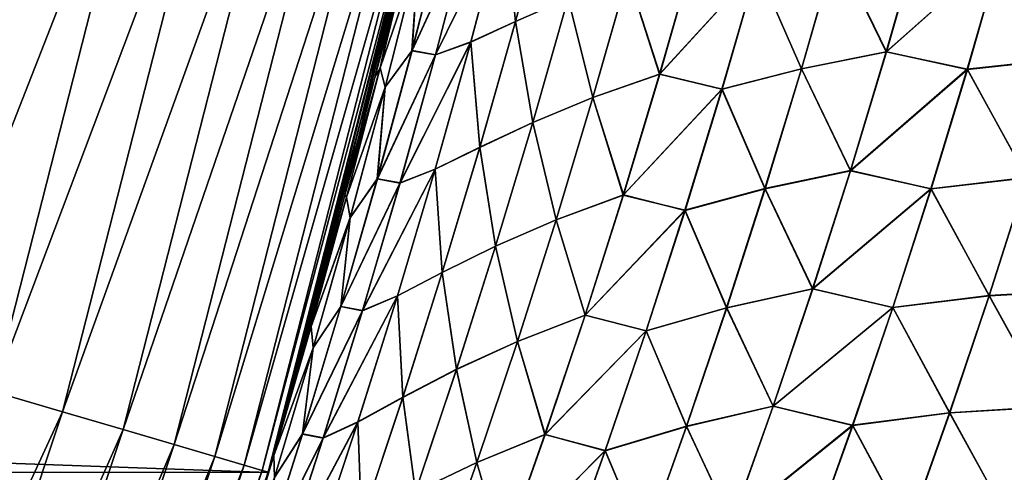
# Model space of a CAD drawing. Header units: metres. Extents: x -22 to 72, y -237 to 23.
# Tile 234 of 256: x 20.99 to 23.36, y -6.34 to -5.25. Entities that reach past the tile are written whole.
import ezdxf

# ---------------------------------------------------------------- set-up
doc = ezdxf.new("R2010")
doc.units = ezdxf.units.M
doc.layers.add('solid_509588_MEDIA_SW0001', color=7, linetype='CONTINUOUS')

msp = doc.modelspace()

# ---------------------------------------------------------------- linework, layer by layer
at = {"layer": 'solid_509588_MEDIA_SW0001'}
for points in [[(21.122665, -4.594954, 132.280243), (20.919567, -4.550773, 132.385696), (20.541618, -6.031563, 132.385696)], [(20.741047, -6.090121, 132.280243), (21.122665, -4.594954, 132.280243), (20.541618, -6.031563, 132.385696)], [(21.310745, -4.635869, 132.148819), (21.122665, -4.594954, 132.280243), (20.741047, -6.090121, 132.280243)], [(20.925728, -6.144348, 132.148819), (21.310745, -4.635869, 132.148819), (20.741047, -6.090121, 132.280243)], [(21.480652, -4.67283, 131.993607), (21.310745, -4.635869, 132.148819), (20.925728, -6.144348, 132.148819)], [(21.092567, -6.193336, 131.993607), (21.480652, -4.67283, 131.993607), (20.925728, -6.144348, 132.148819)], [(21.629541, -4.705219, 131.817245), (21.480652, -4.67283, 131.993607), (21.092567, -6.193336, 131.993607)], [(21.238766, -6.236264, 131.817245), (21.629541, -4.705219, 131.817245), (21.092567, -6.193336, 131.993607)], [(21.754913, -4.732492, 131.622665), (21.629541, -4.705219, 131.817245), (21.238766, -6.236264, 131.817245)], [(21.361872, -6.272412, 131.622665), (21.754913, -4.732492, 131.622665), (21.238766, -6.236264, 131.817245)], [(21.854668, -4.754192, 131.413147), (21.754913, -4.732492, 131.622665), (21.361872, -6.272412, 131.622665)], [(21.459824, -6.301173, 131.413147), (21.854668, -4.754192, 131.413147), (21.361872, -6.272412, 131.622665)], [(21.927132, -4.769956, 131.192184), (21.854668, -4.754192, 131.413147), (21.459824, -6.301173, 131.413147)], [(21.530979, -6.322066, 131.192184), (21.927132, -4.769956, 131.192184), (21.459824, -6.301173, 131.413147)], [(21.971088, -4.779518, 130.963501), (21.927132, -4.769956, 131.192184), (21.530979, -6.322066, 131.192184)], [(21.588493, -6.339161), (-21.588493, -6.339161), (-21.985802, -4.782722)], [(21.985802, -4.782722), (21.588493, -6.339161), (-21.985802, -4.782722)], [(21.574142, -6.33474, 130.963501), (21.971088, -4.779518, 130.963501), (21.530979, -6.322066, 131.192184)], [(21.574142, -6.33474, 130.963501), (21.985804, -4.782719, 130.73114), (21.971088, -4.779518, 130.963501)], [(21.574142, -6.33474, 130.963501), (21.588593, -6.338983, 130.73114), (21.985804, -4.782719, 130.73114)], [(21.611435, -6.260658, 58.202866), (21.588493, -6.339161), (21.985802, -4.782722)], [(21.97266, -4.842751, 111.094704), (21.985804, -4.782719, 130.73114), (21.588593, -6.338983, 130.73114)], [(21.695871, -5.961474, 58.132774), (21.611435, -6.260658, 58.202866), (21.985802, -4.782722)], [(21.773672, -5.670733, 58.069092), (21.695871, -5.961474, 58.132774), (21.985802, -4.782722)], [(21.845531, -5.38728, 58.010319), (21.773672, -5.670733, 58.069092), (21.985802, -4.782722)], [(21.909279, -5.121861, 57.95792), (21.845531, -5.38728, 58.010319), (21.985802, -4.782722)], [(21.911814, -5.111008, 111.045685), (21.97266, -4.842751, 111.094704), (21.588593, -6.338983, 130.73114)], [(22.184574, -5.252658, 109.077576), (22.265676, -4.94859, 109.108856), (22.15826, -4.994656, 109.421082)], [(22.1583, -4.994287, 59.580036), (22.26568, -4.94828, 59.892181), (22.184593, -5.252304, 59.923489)], [(22.311514, -5.196456, 108.770149), (22.265676, -4.94859, 109.108856), (22.184574, -5.252658, 109.077576)], [(22.184593, -5.252304, 59.923489), (22.26568, -4.94828, 59.892181), (22.311426, -5.196392, 60.230858)], [(22.15826, -4.994656, 109.421082), (22.072659, -5.02329, 109.739738), (21.991816, -5.332901, 109.712364)], [(22.0769, -5.302009, 109.391663), (22.15826, -4.994656, 109.421082), (21.991816, -5.332901, 109.712364)], [(21.991884, -5.332517, 59.288864), (22.1583, -4.994287, 59.580036), (22.07696, -5.301594, 59.609474)], [(21.991884, -5.332517, 59.288864), (22.07271, -5.022948, 59.261463), (22.1583, -4.994287, 59.580036)], [(22.184574, -5.252658, 109.077576), (22.15826, -4.994656, 109.421082), (22.0769, -5.302009, 109.391663)], [(22.07696, -5.301594, 59.609474), (22.1583, -4.994287, 59.580036), (22.184593, -5.252304, 59.923489)], [(21.935169, -5.322856, 110.040169), (22.014095, -5.013307, 110.06517), (21.950142, -5.09597, 110.38623)], [(22.072659, -5.02329, 109.739738), (22.014095, -5.013307, 110.06517), (21.935169, -5.322856, 110.040169)], [(21.991816, -5.332901, 109.712364), (22.072659, -5.02329, 109.739738), (21.935169, -5.322856, 110.040169)], [(21.93524, -5.322524, 58.961147), (22.014151, -5.013012, 58.936111), (22.07271, -5.022948, 59.261463)], [(21.950193, -5.095728, 58.615147), (22.014151, -5.013012, 58.936111), (21.93524, -5.322524, 58.961147)], [(21.93524, -5.322524, 58.961147), (22.07271, -5.022948, 59.261463), (21.991884, -5.332517, 59.288864)], [(21.934803, -5.051004, 110.718239), (21.909283, -5.121851, 111.043625), (21.845461, -5.387566, 110.991196)], [(21.858345, -5.363842, 110.69706), (21.934803, -5.051004, 110.718239), (21.845461, -5.387566, 110.991196)], [(21.950142, -5.09597, 110.38623), (21.934803, -5.051004, 110.718239), (21.858345, -5.363842, 110.69706)], [(21.858377, -5.363707, 58.304432), (21.909279, -5.121861, 57.95792), (21.934828, -5.05089, 58.283211)], [(21.858377, -5.363707, 58.304432), (21.934828, -5.05089, 58.283211), (21.950193, -5.095728, 58.615147)], [(22.957079, -5.075706, 61.396271), (23.160255, -5.037604, 61.663025), (23.078278, -5.325508, 61.708824)], [(23.078564, -5.325608, 107.291801), (23.160551, -5.037667, 107.337601), (22.957298, -5.075864, 107.604416)], [(23.078278, -5.325508, 61.708824), (23.160255, -5.037604, 61.663025), (23.356552, -5.077938, 61.93137)], [(23.356876, -5.078089, 107.069176), (23.160551, -5.037667, 107.337601), (23.078564, -5.325608, 107.291801)], [(23.356552, -5.077938, 61.93137), (23.58477, -5.054658, 62.177959), (23.503054, -5.342541, 62.229252)], [(22.766996, -5.121814, 61.120239), (22.957079, -5.075706, 61.396271), (22.873793, -5.366165, 61.440094)], [(22.873997, -5.366364, 107.560593), (22.957298, -5.075864, 107.604416), (22.767185, -5.12192, 107.880531)], [(22.873793, -5.366165, 61.440094), (22.957079, -5.075706, 61.396271), (23.078278, -5.325508, 61.708824)], [(23.078564, -5.325608, 107.291801), (22.957298, -5.075864, 107.604416), (22.873997, -5.366364, 107.560593)], [(23.078278, -5.325508, 61.708824), (23.356552, -5.077938, 61.93137), (23.273533, -5.367506, 61.98053)], [(23.273842, -5.367699, 107.020012), (23.356876, -5.078089, 107.069176), (23.078564, -5.325608, 107.291801)], [(23.273533, -5.367506, 61.98053), (23.356552, -5.077938, 61.93137), (23.503054, -5.342541, 62.229252)], [(23.503384, -5.342862, 106.771194), (23.356876, -5.078089, 107.069176), (23.273842, -5.367699, 107.020012)], [(23.503384, -5.342862, 106.771194), (23.585121, -5.05493, 106.822502), (23.356876, -5.078089, 107.069176)], [(21.870409, -5.411025, 110.362572), (21.950142, -5.09597, 110.38623), (21.858345, -5.363842, 110.69706)], [(21.858377, -5.363707, 58.304432), (21.950193, -5.095728, 58.615147), (21.870472, -5.41075, 58.638832)], [(21.935169, -5.322856, 110.040169), (21.950142, -5.09597, 110.38623), (21.870409, -5.411025, 110.362572)], [(21.870472, -5.41075, 58.638832), (21.950193, -5.095728, 58.615147), (21.93524, -5.322524, 58.961147)], [(22.455391, -5.140276, 60.53125), (22.615135, -5.087494, 60.824158), (22.532066, -5.379692, 60.862873)], [(22.532257, -5.379643, 108.138), (22.615334, -5.087419, 108.176712), (22.455542, -5.140236, 108.469688)], [(22.532066, -5.379692, 60.862873), (22.615135, -5.087494, 60.824158), (22.766996, -5.121814, 61.120239)], [(22.767185, -5.12192, 107.880531), (22.615334, -5.087419, 108.176712), (22.532257, -5.379643, 108.138)], [(21.909283, -5.121851, 111.043625), (21.911814, -5.111008, 111.045685), (21.588593, -6.338983, 130.73114)], [(21.845461, -5.387566, 110.991196), (21.909283, -5.121851, 111.043625), (21.588593, -6.338983, 130.73114)], [(21.858377, -5.363707, 58.304432), (21.845531, -5.38728, 58.010319), (21.909279, -5.121861, 57.95792)], [(22.532066, -5.379692, 60.862873), (22.766996, -5.121814, 61.120239), (22.682367, -5.415303, 61.162148)], [(22.682543, -5.415446, 107.838623), (22.767185, -5.12192, 107.880531), (22.532257, -5.379643, 108.138)], [(22.682367, -5.415303, 61.162148), (22.766996, -5.121814, 61.120239), (22.873793, -5.366165, 61.440094)], [(22.873997, -5.366364, 107.560593), (22.767185, -5.12192, 107.880531), (22.682543, -5.415446, 107.838623)], [(22.311426, -5.196392, 60.230858), (22.455391, -5.140276, 60.53125), (22.371241, -5.43593, 60.568108)], [(22.371384, -5.435916, 108.432838), (22.455542, -5.140236, 108.469688), (22.311514, -5.196456, 108.770149)], [(22.371241, -5.43593, 60.568108), (22.455391, -5.140276, 60.53125), (22.532066, -5.379692, 60.862873)], [(22.532257, -5.379643, 108.138), (22.455542, -5.140236, 108.469688), (22.371384, -5.435916, 108.432838)], [(22.226398, -5.495816, 108.735146), (22.311514, -5.196456, 108.770149), (22.184574, -5.252658, 109.077576)], [(22.184593, -5.252304, 59.923489), (22.311426, -5.196392, 60.230858), (22.22632, -5.495721, 60.265865)], [(22.22632, -5.495721, 60.265865), (22.311426, -5.196392, 60.230858), (22.371241, -5.43593, 60.568108)], [(22.371384, -5.435916, 108.432838), (22.311514, -5.196456, 108.770149), (22.226398, -5.495816, 108.735146)], [(22.098736, -5.55573, 109.044441), (22.184574, -5.252658, 109.077576), (22.0769, -5.302009, 109.391663)], [(22.07696, -5.301594, 59.609474), (22.184593, -5.252304, 59.923489), (22.098776, -5.55533, 59.956623)], [(22.226398, -5.495816, 108.735146), (22.184574, -5.252658, 109.077576), (22.098736, -5.55573, 109.044441)], [(22.098776, -5.55533, 59.956623), (22.184593, -5.252304, 59.923489), (22.22632, -5.495721, 60.265865)], [(22.0769, -5.302009, 109.391663), (21.991816, -5.332901, 109.712364), (21.906261, -5.641678, 109.683304)], [(21.990799, -5.608439, 109.360481), (22.0769, -5.302009, 109.391663), (21.906261, -5.641678, 109.683304)], [(21.906349, -5.641252, 59.317924), (22.07696, -5.301594, 59.609474), (21.990879, -5.607978, 59.640659)], [(21.906349, -5.641252, 59.317924), (21.991884, -5.332517, 59.288864), (22.07696, -5.301594, 59.609474)], [(22.098736, -5.55573, 109.044441), (22.0769, -5.302009, 109.391663), (21.990799, -5.608439, 109.360481)], [(21.990879, -5.607978, 59.640659), (22.07696, -5.301594, 59.609474), (22.098776, -5.55533, 59.956623)], [(21.851645, -5.63168, 110.013596), (21.935169, -5.322856, 110.040169), (21.870409, -5.411025, 110.362572)], [(21.991816, -5.332901, 109.712364), (21.935169, -5.322856, 110.040169), (21.851645, -5.63168, 110.013596)], [(21.906261, -5.641678, 109.683304), (21.991816, -5.332901, 109.712364), (21.851645, -5.63168, 110.013596)], [(21.85173, -5.63131, 58.987732), (21.93524, -5.322524, 58.961147), (21.991884, -5.332517, 59.288864)], [(21.870472, -5.41075, 58.638832), (21.93524, -5.322524, 58.961147), (21.85173, -5.63131, 58.987732)], [(21.85173, -5.63131, 58.987732), (21.991884, -5.332517, 59.288864), (21.906349, -5.641252, 59.317924)], [(22.873793, -5.366165, 61.440094), (23.078278, -5.325508, 61.708824), (22.991776, -5.611892, 61.756969)], [(22.992043, -5.61203, 107.243645), (23.078564, -5.325608, 107.291801), (22.873997, -5.366364, 107.560593)], [(22.991776, -5.611892, 61.756969), (23.078278, -5.325508, 61.708824), (23.273533, -5.367506, 61.98053)], [(23.273842, -5.367699, 107.020012), (23.078564, -5.325608, 107.291801), (22.992043, -5.61203, 107.243645)], [(23.273533, -5.367506, 61.98053), (23.503054, -5.342541, 62.229252), (23.416807, -5.628721, 62.283142)], [(23.41711, -5.629093, 106.717293), (23.503384, -5.342862, 106.771194), (23.273842, -5.367699, 107.020012)], [(21.858345, -5.363842, 110.69706), (21.845461, -5.387566, 110.991196), (21.773569, -5.671125, 110.932419)], [(21.777431, -5.676132, 110.674477), (21.858345, -5.363842, 110.69706), (21.773569, -5.671125, 110.932419)], [(21.858377, -5.363707, 58.304432), (21.773672, -5.670733, 58.069092), (21.845531, -5.38728, 58.010319)], [(21.777472, -5.675975, 58.327034), (21.773672, -5.670733, 58.069092), (21.858377, -5.363707, 58.304432)], [(21.870409, -5.411025, 110.362572), (21.858345, -5.363842, 110.69706), (21.777431, -5.676132, 110.674477)], [(21.777472, -5.675975, 58.327034), (21.858377, -5.363707, 58.304432), (21.870472, -5.41075, 58.638832)], [(22.371241, -5.43593, 60.568108), (22.532066, -5.379692, 60.862873), (22.444437, -5.670607, 60.903614)], [(22.444618, -5.670584, 108.097252), (22.532257, -5.379643, 108.138), (22.371384, -5.435916, 108.432838)], [(22.444437, -5.670607, 60.903614), (22.532066, -5.379692, 60.862873), (22.682367, -5.415303, 61.162148)], [(22.682543, -5.415446, 107.838623), (22.532257, -5.379643, 108.138), (22.444618, -5.670584, 108.097252)], [(22.682367, -5.415303, 61.162148), (22.873793, -5.366165, 61.440094), (22.785921, -5.655154, 61.486172)], [(22.786106, -5.655395, 107.514496), (22.873997, -5.366364, 107.560593), (22.682543, -5.415446, 107.838623)], [(22.785921, -5.655154, 61.486172), (22.873793, -5.366165, 61.440094), (22.991776, -5.611892, 61.756969)], [(22.992043, -5.61203, 107.243645), (22.873997, -5.366364, 107.560593), (22.786106, -5.655395, 107.514496)], [(22.991776, -5.611892, 61.756969), (23.273533, -5.367506, 61.98053), (23.185928, -5.655423, 62.032181)], [(23.186214, -5.655659, 106.968346), (23.273842, -5.367699, 107.020012), (22.992043, -5.61203, 107.243645)], [(23.185928, -5.655423, 62.032181), (23.273533, -5.367506, 61.98053), (23.416807, -5.628721, 62.283142)], [(23.41711, -5.629093, 106.717293), (23.273842, -5.367699, 107.020012), (23.186214, -5.655659, 106.968346)], [(21.773569, -5.671125, 110.932419), (21.845461, -5.387566, 110.991196), (21.588593, -6.338983, 130.73114)], [(21.777472, -5.675975, 58.327034), (21.870472, -5.41075, 58.638832), (21.78611, -5.725108, 58.664021)], [(21.78611, -5.725108, 58.664021), (21.870472, -5.41075, 58.638832), (21.85173, -5.63131, 58.987732)], [(21.786034, -5.725414, 110.337402), (21.870409, -5.411025, 110.362572), (21.777431, -5.676132, 110.674477)], [(21.851645, -5.63168, 110.013596), (21.870409, -5.411025, 110.362572), (21.786034, -5.725414, 110.337402)], [(22.444437, -5.670607, 60.903614), (22.682367, -5.415303, 61.162148), (22.593098, -5.707374, 61.206223)], [(22.593256, -5.707555, 107.794533), (22.682543, -5.415446, 107.838623), (22.444618, -5.670584, 108.097252)], [(22.593098, -5.707374, 61.206223), (22.682367, -5.415303, 61.162148), (22.785921, -5.655154, 61.486172)], [(22.786106, -5.655395, 107.514496), (22.682543, -5.415446, 107.838623), (22.593256, -5.707555, 107.794533)], [(22.22632, -5.495721, 60.265865), (22.371241, -5.43593, 60.568108), (22.282482, -5.73036, 60.606911)], [(22.282614, -5.730372, 108.394028), (22.371384, -5.435916, 108.432838), (22.226398, -5.495816, 108.735146)], [(22.282482, -5.73036, 60.606911), (22.371241, -5.43593, 60.568108), (22.444437, -5.670607, 60.903614)], [(22.444618, -5.670584, 108.097252), (22.371384, -5.435916, 108.432838), (22.282614, -5.730372, 108.394028)], [(22.136629, -5.794014, 108.698257), (22.226398, -5.495816, 108.735146), (22.098736, -5.55573, 109.044441)], [(22.098776, -5.55533, 59.956623), (22.22632, -5.495721, 60.265865), (22.136564, -5.793889, 60.302746)], [(22.136564, -5.793889, 60.302746), (22.22632, -5.495721, 60.265865), (22.282482, -5.73036, 60.606911)], [(22.282614, -5.730372, 108.394028), (22.226398, -5.495816, 108.735146), (22.136629, -5.794014, 108.698257)], [(22.008217, -5.857709, 109.009491), (22.098736, -5.55573, 109.044441), (21.990799, -5.608439, 109.360481)], [(21.990879, -5.607978, 59.640659), (22.098776, -5.55533, 59.956623), (22.008278, -5.857265, 59.991554)], [(22.136629, -5.794014, 108.698257), (22.098736, -5.55573, 109.044441), (22.008217, -5.857709, 109.009491)], [(22.008278, -5.857265, 59.991554), (22.098776, -5.55533, 59.956623), (22.136564, -5.793889, 60.302746)], [(21.990799, -5.608439, 109.360481), (21.906261, -5.641678, 109.683304), (21.81605, -5.949539, 109.652596)], [(21.900007, -5.913857, 109.32756), (21.990799, -5.608439, 109.360481), (21.81605, -5.949539, 109.652596)], [(21.816158, -5.949072, 59.348618), (21.990879, -5.607978, 59.640659), (21.900108, -5.913352, 59.673561)], [(21.816158, -5.949072, 59.348618), (21.906349, -5.641252, 59.317924), (21.990879, -5.607978, 59.640659)], [(22.008217, -5.857709, 109.009491), (21.990799, -5.608439, 109.360481), (21.900007, -5.913857, 109.32756)], [(21.900108, -5.913352, 59.673561), (21.990879, -5.607978, 59.640659), (22.008278, -5.857265, 59.991554)], [(22.785921, -5.655154, 61.486172), (22.991776, -5.611892, 61.756969), (22.900808, -5.896629, 61.807388)], [(22.901051, -5.896804, 107.193207), (22.992043, -5.61203, 107.243645), (22.786106, -5.655395, 107.514496)], [(22.900808, -5.896629, 61.807388), (22.991776, -5.611892, 61.756969), (23.185928, -5.655423, 62.032181)], [(23.186214, -5.655659, 106.968346), (22.992043, -5.61203, 107.243645), (22.901051, -5.896804, 107.193207)], [(21.763565, -5.939706, 109.985466), (21.851645, -5.63168, 110.013596), (21.786034, -5.725414, 110.337402)], [(21.906261, -5.641678, 109.683304), (21.851645, -5.63168, 110.013596), (21.763565, -5.939706, 109.985466)], [(21.81605, -5.949539, 109.652596), (21.906261, -5.641678, 109.683304), (21.763565, -5.939706, 109.985466)], [(21.763666, -5.939301, 59.015846), (21.85173, -5.63131, 58.987732), (21.906349, -5.641252, 59.317924)], [(21.78611, -5.725108, 58.664021), (21.85173, -5.63131, 58.987732), (21.763666, -5.939301, 59.015846)], [(21.763666, -5.939301, 59.015846), (21.906349, -5.641252, 59.317924), (21.816158, -5.949072, 59.348618)], [(23.185928, -5.655423, 62.032181), (23.416807, -5.628721, 62.283142), (23.326088, -5.913062, 62.33955)], [(23.326357, -5.913483, 106.660858), (23.41711, -5.629093, 106.717293), (23.186214, -5.655659, 106.968346)], [(23.326088, -5.913062, 62.33955), (23.416807, -5.628721, 62.283142), (23.567953, -5.899249, 62.582954)], [(23.568304, -5.899602, 106.417404), (23.41711, -5.629093, 106.717293), (23.326357, -5.913483, 106.660858)], [(21.695734, -5.961971, 110.868713), (21.773569, -5.671125, 110.932419), (21.588593, -6.338983, 130.73114)], [(21.777431, -5.676132, 110.674477), (21.773569, -5.671125, 110.932419), (21.695734, -5.961971, 110.868713)], [(21.777472, -5.675975, 58.327034), (21.695871, -5.961474, 58.132774), (21.773672, -5.670733, 58.069092)], [(22.282482, -5.73036, 60.606911), (22.444437, -5.670607, 60.903614), (22.35231, -5.960128, 60.946331)], [(22.352478, -5.960131, 108.054512), (22.444618, -5.670584, 108.097252), (22.282614, -5.730372, 108.394028)], [(22.35231, -5.960128, 60.946331), (22.444437, -5.670607, 60.903614), (22.593098, -5.707374, 61.206223)], [(22.593256, -5.707555, 107.794533), (22.444618, -5.670584, 108.097252), (22.352478, -5.960131, 108.054512)], [(22.593098, -5.707374, 61.206223), (22.785921, -5.655154, 61.486172), (22.693529, -5.94255, 61.534435)], [(22.693689, -5.942832, 107.466209), (22.786106, -5.655395, 107.514496), (22.593256, -5.707555, 107.794533)], [(22.693529, -5.94255, 61.534435), (22.785921, -5.655154, 61.486172), (22.900808, -5.896629, 61.807388)], [(22.901051, -5.896804, 107.193207), (22.786106, -5.655395, 107.514496), (22.693689, -5.942832, 107.466209)], [(22.900808, -5.896629, 61.807388), (23.185928, -5.655423, 62.032181), (23.093798, -5.941553, 62.08625)], [(23.094055, -5.941833, 106.914253), (23.186214, -5.655659, 106.968346), (22.901051, -5.896804, 107.193207)], [(23.093798, -5.941553, 62.08625), (23.185928, -5.655423, 62.032181), (23.326088, -5.913062, 62.33955)], [(23.326357, -5.913483, 106.660858), (23.186214, -5.655659, 106.968346), (23.094055, -5.941833, 106.914253)], [(21.692097, -5.987818, 110.650505), (21.777431, -5.676132, 110.674477), (21.695734, -5.961971, 110.868713)], [(21.786034, -5.725414, 110.337402), (21.777431, -5.676132, 110.674477), (21.692097, -5.987818, 110.650505)], [(21.692144, -5.987642, 58.351013), (21.695871, -5.961474, 58.132774), (21.777472, -5.675975, 58.327034)], [(21.692144, -5.987642, 58.351013), (21.777472, -5.675975, 58.327034), (21.78611, -5.725108, 58.664021)], [(22.35231, -5.960128, 60.946331), (22.593098, -5.707374, 61.206223), (22.499249, -5.997907, 61.252399)], [(22.499384, -5.998125, 107.748329), (22.593256, -5.707555, 107.794533), (22.352478, -5.960131, 108.054512)], [(22.499249, -5.997907, 61.252399), (22.593098, -5.707374, 61.206223), (22.693529, -5.94255, 61.534435)], [(22.693689, -5.942832, 107.466209), (22.593256, -5.707555, 107.794533), (22.499384, -5.998125, 107.748329)], [(21.697063, -6.039071, 110.310715), (21.786034, -5.725414, 110.337402), (21.692097, -5.987818, 110.650505)], [(21.692144, -5.987642, 58.351013), (21.78611, -5.725108, 58.664021), (21.697153, -6.038736, 58.690693)], [(21.763565, -5.939706, 109.985466), (21.786034, -5.725414, 110.337402), (21.697063, -6.039071, 110.310715)], [(21.697153, -6.038736, 58.690693), (21.78611, -5.725108, 58.664021), (21.763666, -5.939301, 59.015846)], [(22.136564, -5.793889, 60.302746), (22.282482, -5.73036, 60.606911), (22.189178, -6.023458, 60.647614)], [(22.189299, -6.023496, 108.353294), (22.282614, -5.730372, 108.394028), (22.136629, -5.794014, 108.698257)], [(22.189178, -6.023458, 60.647614), (22.282482, -5.73036, 60.606911), (22.35231, -5.960128, 60.946331)], [(22.352478, -5.960131, 108.054512), (22.282614, -5.730372, 108.394028), (22.189299, -6.023496, 108.353294)], [(22.042274, -6.090947, 108.659523), (22.136629, -5.794014, 108.698257), (22.008217, -5.857709, 109.009491)], [(22.008278, -5.857265, 59.991554), (22.136564, -5.793889, 60.302746), (22.042225, -6.090794, 60.341446)], [(22.042225, -6.090794, 60.341446), (22.136564, -5.793889, 60.302746), (22.189178, -6.023458, 60.647614)], [(22.189299, -6.023496, 108.353294), (22.136629, -5.794014, 108.698257), (22.042274, -6.090947, 108.659523)], [(21.913082, -6.158497, 108.972771), (22.008217, -5.857709, 109.009491), (21.900007, -5.913857, 109.32756)], [(21.900108, -5.913352, 59.673561), (22.008278, -5.857265, 59.991554), (21.913168, -6.158013, 60.02824)], [(22.042274, -6.090947, 108.659523), (22.008217, -5.857709, 109.009491), (21.913082, -6.158497, 108.972771)], [(21.913168, -6.158013, 60.02824), (22.008278, -5.857265, 59.991554), (22.042225, -6.090794, 60.341446)], [(22.693529, -5.94255, 61.534435), (22.900808, -5.896629, 61.807388), (22.805426, -6.179595, 61.860008)], [(22.805641, -6.179807, 107.140549), (22.901051, -5.896804, 107.193207), (22.693689, -5.942832, 107.466209)], [(22.805426, -6.179595, 61.860008), (22.900808, -5.896629, 61.807388), (23.093798, -5.941553, 62.08625)], [(23.094055, -5.941833, 106.914253), (22.901051, -5.896804, 107.193207), (22.805641, -6.179807, 107.140549)], [(23.326088, -5.913062, 62.33955), (23.567953, -5.899249, 62.582954), (23.474068, -6.180466, 62.644405)], [(23.474375, -6.180866, 106.355919), (23.568304, -5.899602, 106.417404), (23.326357, -5.913483, 106.660858)], [(21.900007, -5.913857, 109.32756), (21.81605, -5.949539, 109.652596), (21.721245, -6.256399, 109.620262)], [(21.80459, -6.218171, 109.292938), (21.900007, -5.913857, 109.32756), (21.721245, -6.256399, 109.620262)], [(21.721373, -6.255896, 59.380917), (21.900108, -5.913352, 59.673561), (21.804716, -6.217624, 59.708149)], [(21.721373, -6.255896, 59.380917), (21.816158, -5.949072, 59.348618), (21.900108, -5.913352, 59.673561)], [(21.913082, -6.158497, 108.972771), (21.900007, -5.913857, 109.32756), (21.80459, -6.218171, 109.292938)], [(21.804716, -6.217624, 59.708149), (21.900108, -5.913352, 59.673561), (21.913168, -6.158013, 60.02824)], [(23.093798, -5.941553, 62.08625), (23.326088, -5.913062, 62.33955), (23.230949, -6.195432, 62.398388)], [(23.231174, -6.195901, 106.601982), (23.326357, -5.913483, 106.660858), (23.094055, -5.941833, 106.914253)], [(23.230949, -6.195432, 62.398388), (23.326088, -5.913062, 62.33955), (23.474068, -6.180466, 62.644405)], [(23.474375, -6.180866, 106.355919), (23.326357, -5.913483, 106.660858), (23.231174, -6.195901, 106.601982)], [(21.67099, -6.246862, 109.955811), (21.763565, -5.939706, 109.985466), (21.697063, -6.039071, 110.310715)], [(21.81605, -5.949539, 109.652596), (21.763565, -5.939706, 109.985466), (21.67099, -6.246862, 109.955811)], [(21.721245, -6.256399, 109.620262), (21.81605, -5.949539, 109.652596), (21.67099, -6.246862, 109.955811)], [(21.671108, -6.246425, 59.045475), (21.763666, -5.939301, 59.015846), (21.816158, -5.949072, 59.348618)], [(21.697153, -6.038736, 58.690693), (21.763666, -5.939301, 59.015846), (21.671108, -6.246425, 59.045475)], [(21.671108, -6.246425, 59.045475), (21.816158, -5.949072, 59.348618), (21.721373, -6.255896, 59.380917)], [(22.499249, -5.997907, 61.252399), (22.693529, -5.94255, 61.534435), (22.59667, -6.228235, 61.584816)], [(22.596798, -6.228557, 107.415787), (22.693689, -5.942832, 107.466209), (22.499384, -5.998125, 107.748329)], [(22.59667, -6.228235, 61.584816), (22.693529, -5.94255, 61.534435), (22.805426, -6.179595, 61.860008)], [(22.805641, -6.179807, 107.140549), (22.693689, -5.942832, 107.466209), (22.596798, -6.228557, 107.415787)], [(22.805426, -6.179595, 61.860008), (23.093798, -5.941553, 62.08625), (22.997194, -6.225773, 62.142654)], [(22.997414, -6.226094, 106.857803), (23.094055, -5.941833, 106.914253), (22.805641, -6.179807, 107.140549)], [(22.997194, -6.225773, 62.142654), (23.093798, -5.941553, 62.08625), (23.230949, -6.195432, 62.398388)], [(23.231174, -6.195901, 106.601982), (23.094055, -5.941833, 106.914253), (22.997414, -6.226094, 106.857803)], [(21.611265, -6.261249, 110.798576), (21.695734, -5.961971, 110.868713), (21.588593, -6.338983, 130.73114)], [(21.692097, -5.987818, 110.650505), (21.695734, -5.961971, 110.868713), (21.611265, -6.261249, 110.798576)], [(21.692144, -5.987642, 58.351013), (21.611435, -6.260658, 58.202866), (21.695871, -5.961474, 58.132774)], [(22.189178, -6.023458, 60.647614), (22.35231, -5.960128, 60.946331), (22.255739, -6.248147, 60.990963)], [(22.255892, -6.248175, 108.009842), (22.352478, -5.960131, 108.054512), (22.189299, -6.023496, 108.353294)], [(22.255739, -6.248147, 60.990963), (22.35231, -5.960128, 60.946331), (22.499249, -5.997907, 61.252399)], [(22.499384, -5.998125, 107.748329), (22.352478, -5.960131, 108.054512), (22.255892, -6.248175, 108.009842)], [(21.602398, -6.298843, 110.625137), (21.692097, -5.987818, 110.650505), (21.611265, -6.261249, 110.798576)], [(21.697063, -6.039071, 110.310715), (21.692097, -5.987818, 110.650505), (21.602398, -6.298843, 110.625137)], [(21.602453, -6.298651, 58.376358), (21.611435, -6.260658, 58.202866), (21.692144, -5.987642, 58.351013)], [(21.602453, -6.298651, 58.376358), (21.692144, -5.987642, 58.351013), (21.697153, -6.038736, 58.690693)], [(22.255739, -6.248147, 60.990963), (22.499249, -5.997907, 61.252399), (22.400875, -6.286789, 61.300613)], [(22.400982, -6.287042, 107.700073), (22.499384, -5.998125, 107.748329), (22.255892, -6.248175, 108.009842)], [(22.400875, -6.286789, 61.300613), (22.499249, -5.997907, 61.252399), (22.59667, -6.228235, 61.584816)], [(22.596798, -6.228557, 107.415787), (22.499384, -5.998125, 107.748329), (22.400982, -6.287042, 107.700073)], [(22.042225, -6.090794, 60.341446), (22.189178, -6.023458, 60.647614), (22.091387, -6.315123, 60.690159)], [(22.091492, -6.315184, 108.310715), (22.189299, -6.023496, 108.353294), (22.042274, -6.090947, 108.659523)], [(22.091387, -6.315123, 60.690159), (22.189178, -6.023458, 60.647614), (22.255739, -6.248147, 60.990963)], [(22.255892, -6.248175, 108.009842), (22.189299, -6.023496, 108.353294), (22.091492, -6.315184, 108.310715)], [(21.603561, -6.351927, 110.282539), (21.697063, -6.039071, 110.310715), (21.602398, -6.298843, 110.625137)], [(21.602453, -6.298651, 58.376358), (21.697153, -6.038736, 58.690693), (21.603664, -6.351567, 58.718834)], [(21.67099, -6.246862, 109.955811), (21.697063, -6.039071, 110.310715), (21.603561, -6.351927, 110.282539)], [(21.603664, -6.351567, 58.718834), (21.697153, -6.038736, 58.690693), (21.671108, -6.246425, 59.045475)], [(21.943388, -6.386518, 108.619003), (22.042274, -6.090947, 108.659523), (21.913082, -6.158497, 108.972771)], [(21.913168, -6.158013, 60.02824), (22.042225, -6.090794, 60.341446), (21.943356, -6.386339, 60.381924)], [(21.943356, -6.386339, 60.381924), (22.042225, -6.090794, 60.341446), (22.091387, -6.315123, 60.690159)], [(22.091492, -6.315184, 108.310715), (22.042274, -6.090947, 108.659523), (21.943388, -6.386518, 108.619003)], [(21.092567, -6.193336, 131.993607), (20.925728, -6.144348, 132.148819), (20.434078, -7.621517, 132.148819)], [(21.813387, -6.458005, 108.934326), (21.913082, -6.158497, 108.972771), (21.80459, -6.218171, 109.292938)], [(21.804716, -6.217624, 59.708149), (21.913168, -6.158013, 60.02824), (21.813496, -6.457483, 60.066631)], [(21.943388, -6.386518, 108.619003), (21.913082, -6.158497, 108.972771), (21.813387, -6.458005, 108.934326)], [(21.813496, -6.457483, 60.066631), (21.913168, -6.158013, 60.02824), (21.943356, -6.386339, 60.381924)], [(20.596998, -7.682283, 131.993607), (21.092567, -6.193336, 131.993607), (20.434078, -7.621517, 132.148819)], [(21.238766, -6.236264, 131.817245), (21.092567, -6.193336, 131.993607), (20.596998, -7.682283, 131.993607)], [(22.59667, -6.228235, 61.584816), (22.805426, -6.179595, 61.860008), (22.705673, -6.460737, 61.914764)], [(22.705853, -6.460981, 107.085747), (22.805641, -6.179807, 107.140549), (22.596798, -6.228557, 107.415787)], [(22.705673, -6.460737, 61.914764), (22.805426, -6.179595, 61.860008), (22.997194, -6.225773, 62.142654)], [(22.997414, -6.226094, 106.857803), (22.805641, -6.179807, 107.140549), (22.705853, -6.460981, 107.085747)], [(23.230949, -6.195432, 62.398388), (23.474068, -6.180466, 62.644405), (23.375847, -6.459595, 62.708321)], [(23.376101, -6.460037, 106.291962), (23.474375, -6.180866, 106.355919), (23.231174, -6.195901, 106.601982)], [(21.622049, -6.561645, 59.414783), (21.804716, -6.217624, 59.708149), (21.704756, -6.520713, 59.744373)], [(21.622049, -6.561645, 59.414783), (21.721373, -6.255896, 59.380917), (21.804716, -6.217624, 59.708149)], [(21.704756, -6.520713, 59.744373), (21.804716, -6.217624, 59.708149), (21.813496, -6.457483, 60.066631)], [(22.997194, -6.225773, 62.142654), (23.230949, -6.195432, 62.398388), (23.13143, -6.475784, 62.459587)], [(23.131603, -6.476298, 106.540733), (23.231174, -6.195901, 106.601982), (22.997414, -6.226094, 106.857803)], [(23.13143, -6.475784, 62.459587), (23.230949, -6.195432, 62.398388), (23.375847, -6.459595, 62.708321)], [(23.376101, -6.460037, 106.291962), (23.231174, -6.195901, 106.601982), (23.131603, -6.476298, 106.540733)], [(20.739761, -7.735531, 131.817245), (21.238766, -6.236264, 131.817245), (20.596998, -7.682283, 131.993607)], [(21.361872, -6.272412, 131.622665), (21.238766, -6.236264, 131.817245), (20.739761, -7.735531, 131.817245)], [(21.80459, -6.218171, 109.292938), (21.721245, -6.256399, 109.620262), (21.621899, -6.562181, 109.586334)], [(21.704603, -6.521297, 109.256653), (21.80459, -6.218171, 109.292938), (21.621899, -6.562181, 109.586334)], [(21.813387, -6.458005, 108.934326), (21.80459, -6.218171, 109.292938), (21.704603, -6.521297, 109.256653)], [(22.400875, -6.286789, 61.300613), (22.59667, -6.228235, 61.584816), (22.495382, -6.512164, 61.637249)], [(22.495478, -6.51252, 107.363297), (22.596798, -6.228557, 107.415787), (22.400982, -6.287042, 107.700073)], [(22.495382, -6.512164, 61.637249), (22.59667, -6.228235, 61.584816), (22.705673, -6.460737, 61.914764)], [(22.705853, -6.460981, 107.085747), (22.596798, -6.228557, 107.415787), (22.495478, -6.51252, 107.363297)], [(22.705673, -6.460737, 61.914764), (22.997194, -6.225773, 62.142654), (22.896156, -6.508043, 62.201324)], [(22.896336, -6.5084, 106.799088), (22.997414, -6.226094, 106.857803), (22.705853, -6.460981, 107.085747)], [(22.896156, -6.508043, 62.201324), (22.997194, -6.225773, 62.142654), (23.13143, -6.475784, 62.459587)], [(23.131603, -6.476298, 106.540733), (22.997414, -6.226094, 106.857803), (22.896336, -6.5084, 106.799088)], [(21.543097, -6.491918, 110.74086), (21.611265, -6.261249, 110.798576), (21.588593, -6.338983, 130.73114)], [(21.602398, -6.298843, 110.625137), (21.611265, -6.261249, 110.798576), (21.543097, -6.491918, 110.74086)], [(21.611435, -6.260658, 58.202866), (21.543291, -6.491271, 58.260525), (21.588493, -6.339161)], [(21.602453, -6.298651, 58.376358), (21.543291, -6.491271, 58.260525), (21.611435, -6.260658, 58.202866)], [(21.573975, -6.553074, 109.924644), (21.67099, -6.246862, 109.955811), (21.603561, -6.351927, 110.282539)], [(21.721245, -6.256399, 109.620262), (21.67099, -6.246862, 109.955811), (21.573975, -6.553074, 109.924644)], [(21.621899, -6.562181, 109.586334), (21.721245, -6.256399, 109.620262), (21.573975, -6.553074, 109.924644)], [(21.57411, -6.552609, 59.076591), (21.671108, -6.246425, 59.045475), (21.721373, -6.255896, 59.380917)], [(21.603664, -6.351567, 58.718834), (21.671108, -6.246425, 59.045475), (21.57411, -6.552609, 59.076591)], [(21.57411, -6.552609, 59.076591), (21.721373, -6.255896, 59.380917), (21.622049, -6.561645, 59.414783)], [(22.091387, -6.315123, 60.690159), (22.255739, -6.248147, 60.990963), (22.15477, -6.534614, 61.037453)], [(22.154903, -6.534661, 107.963295), (22.255892, -6.248175, 108.009842), (22.091492, -6.315184, 108.310715)], [(22.15477, -6.534614, 61.037453), (22.255739, -6.248147, 60.990963), (22.400875, -6.286789, 61.300613)], [(22.400982, -6.287042, 107.700073), (22.255892, -6.248175, 108.009842), (22.154903, -6.534661, 107.963295)], [(20.859976, -7.780369, 131.622665), (21.361872, -6.272412, 131.622665), (20.739761, -7.735531, 131.817245)], [(21.459824, -6.301173, 131.413147), (21.361872, -6.272412, 131.622665), (20.859976, -7.780369, 131.622665)], [(22.15477, -6.534614, 61.037453), (22.400875, -6.286789, 61.300613), (22.298016, -6.57399, 61.3508)], [(22.298096, -6.574272, 107.649826), (22.400982, -6.287042, 107.700073), (22.154903, -6.534661, 107.963295)], [(22.298016, -6.57399, 61.3508), (22.400875, -6.286789, 61.300613), (22.495382, -6.512164, 61.637249)], [(22.495478, -6.51252, 107.363297), (22.400982, -6.287042, 107.700073), (22.298096, -6.574272, 107.649826)], [(20.955627, -7.816045, 131.413147), (21.459824, -6.301173, 131.413147), (20.859976, -7.780369, 131.622665)], [(21.530979, -6.322066, 131.192184), (21.459824, -6.301173, 131.413147), (20.955627, -7.816045, 131.413147)], [(21.508389, -6.609149, 110.598389), (21.602398, -6.298843, 110.625137), (21.543097, -6.491918, 110.74086)], [(21.603561, -6.351927, 110.282539), (21.602398, -6.298843, 110.625137), (21.508389, -6.609149, 110.598389)], [(21.50845, -6.608948, 58.403061), (21.543291, -6.491271, 58.260525), (21.602453, -6.298651, 58.376358)], [(21.50845, -6.608948, 58.403061), (21.602453, -6.298651, 58.376358), (21.603664, -6.351567, 58.718834)], [(21.02511, -7.84196, 131.192184), (21.530979, -6.322066, 131.192184), (20.955627, -7.816045, 131.413147)], [(21.574142, -6.33474, 130.963501), (21.530979, -6.322066, 131.192184), (21.02511, -7.84196, 131.192184)], [(21.067259, -7.857681, 130.963501), (21.574142, -6.33474, 130.963501), (21.02511, -7.84196, 131.192184)], [(21.067259, -7.857681, 130.963501), (21.588593, -6.338983, 130.73114), (21.574142, -6.33474, 130.963501)], [(21.943356, -6.386339, 60.381924), (22.091387, -6.315123, 60.690159), (21.989149, -6.605314, 60.734489)], [(21.989237, -6.605393, 108.266319), (22.091492, -6.315184, 108.310715), (21.943388, -6.386518, 108.619003)], [(21.989149, -6.605314, 60.734489), (22.091387, -6.315123, 60.690159), (22.15477, -6.534614, 61.037453)], [(22.154903, -6.534661, 107.963295), (22.091492, -6.315184, 108.310715), (21.989237, -6.605393, 108.266319)], [(21.067259, -7.857681, 130.963501), (21.081369, -7.862944, 130.73114), (21.588593, -6.338983, 130.73114)], [(21.543097, -6.491918, 110.74086), (21.588593, -6.338983, 130.73114), (21.081369, -7.862944, 130.73114)]]:
    msp.add_3dface(points, dxfattribs=at)

doc.saveas('drawing.dxf')
